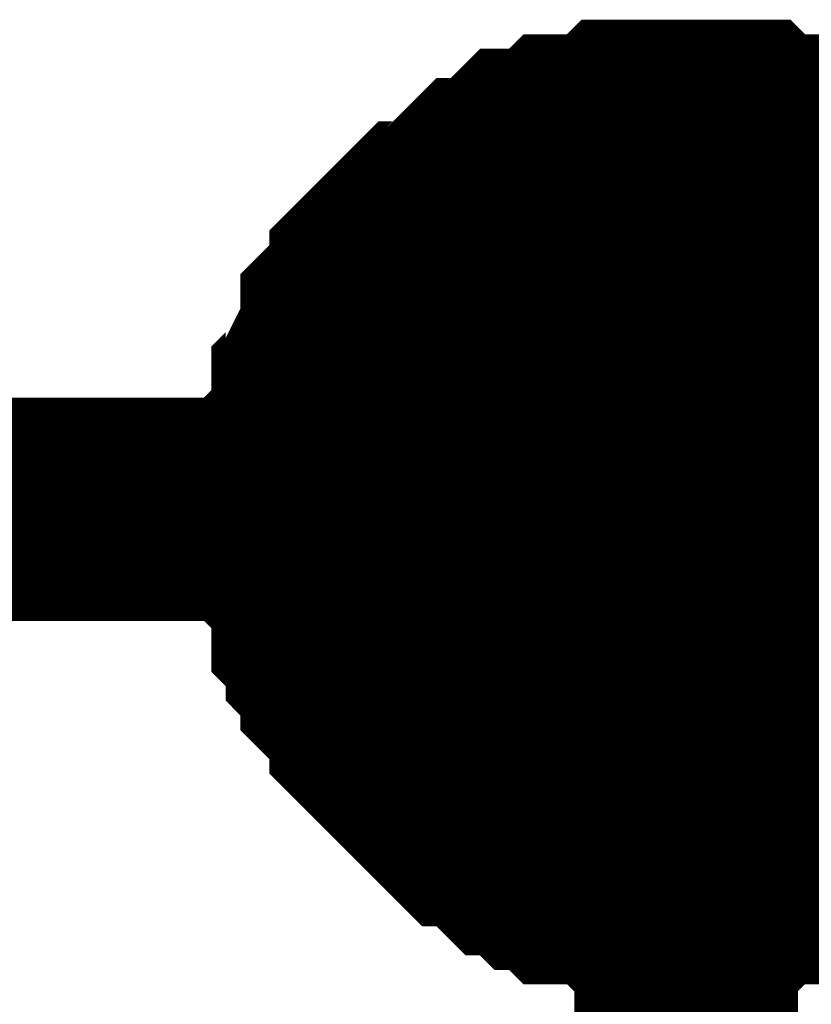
# Model space of a CAD drawing. Header units: inches. Extents: x 0 to 292, y 0 to 193.
# Tile 143 of 256: x 89.04 to 90.1, y 174.33 to 175.65. Entities that reach past the tile are written whole.
import ezdxf

# ---------------------------------------------------------------- set-up
doc = ezdxf.new("R2010")
doc.units = ezdxf.units.IN
doc.layers.add('Sheet', color=255, linetype='Continuous')

msp = doc.modelspace()

# ---------------------------------------------------------------- linework, layer by layer
at = {"layer": 'Sheet'}
for points in [[(89.4303, 174.9912, 0.2997, 0.2997, 0), (89.4303, 175.0107, 0.2997, 0.2997, 0), (89.4303, 175.0497, 0.2997, 0.2997, 0), (89.4303, 175.0692, 0.2997, 0.2997, 0), (89.4498, 175.0887, 0.2997, 0.2997, 0), (89.4498, 175.1277, 0.2997, 0.2997, 0), (89.4498, 175.1472, 0.2997, 0.2997, 0), (89.4693, 175.1666, 0.2997, 0.2997, 0), (89.4693, 175.1861, 0.2997, 0.2997, 0), (89.4887, 175.2251, 0.2997, 0.2997, 0), (89.4887, 175.2446, 0.2997, 0.2997, 0), (89.5082, 175.2641, 0.2997, 0.2997, 0), (89.5277, 175.2836, 0.2997, 0.2997, 0), (89.5277, 175.3031, 0.2997, 0.2997, 0), (89.5472, 175.3226, 0.2997, 0.2997, 0), (89.5667, 175.3421, 0.2997, 0.2997, 0), (89.5862, 175.3616, 0.2997, 0.2997, 0), (89.6056, 175.3616, 0.2997, 0.2997, 0), (89.6251, 175.3811, 0.2997, 0.2997, 0), (89.6446, 175.4005, 0.2997, 0.2997, 0), (89.6641, 175.42, 0.2997, 0.2997, 0), (89.6836, 175.42, 0.2997, 0.2997, 0), (89.7031, 175.4395, 0.2997, 0.2997, 0), (89.7226, 175.459, 0.2997, 0.2997, 0), (89.742, 175.459, 0.2997, 0.2997, 0), (89.7615, 175.459, 0.2997, 0.2997, 0), (89.781, 175.4785, 0.2997, 0.2997, 0), (89.82, 175.4785, 0.2997, 0.2997, 0), (89.8395, 175.4785, 0.2997, 0.2997, 0), (89.8589, 175.498, 0.2997, 0.2997, 0), (89.8784, 175.498, 0.2997, 0.2997, 0), (89.9174, 175.498, 0.2997, 0.2997, 0), (89.9369, 175.498, 0.2997, 0.2997, 0)], [(89.4303, 174.9912, 0.2997, 0.2997, 0), (89.4303, 175.0107, 0.2997, 0.2997, 0), (89.4303, 175.0497, 0.2997, 0.2997, 0), (89.4303, 175.0692, 0.2997, 0.2997, 0), (89.4498, 175.0887, 0.2997, 0.2997, 0), (89.4498, 175.1277, 0.2997, 0.2997, 0), (89.4498, 175.1472, 0.2997, 0.2997, 0), (89.4693, 175.1666, 0.2997, 0.2997, 0), (89.4693, 175.1861, 0.2997, 0.2997, 0), (89.4887, 175.2251, 0.2997, 0.2997, 0), (89.4887, 175.2446, 0.2997, 0.2997, 0), (89.5082, 175.2641, 0.2997, 0.2997, 0), (89.5277, 175.2836, 0.2997, 0.2997, 0), (89.5277, 175.3031, 0.2997, 0.2997, 0), (89.5472, 175.3226, 0.2997, 0.2997, 0), (89.5667, 175.3421, 0.2997, 0.2997, 0), (89.5862, 175.3616, 0.2997, 0.2997, 0), (89.6056, 175.3616, 0.2997, 0.2997, 0), (89.6251, 175.3811, 0.2997, 0.2997, 0), (89.6446, 175.4005, 0.2997, 0.2997, 0), (89.6641, 175.42, 0.2997, 0.2997, 0), (89.6836, 175.42, 0.2997, 0.2997, 0), (89.7031, 175.4395, 0.2997, 0.2997, 0), (89.7226, 175.459, 0.2997, 0.2997, 0), (89.742, 175.459, 0.2997, 0.2997, 0), (89.7615, 175.459, 0.2997, 0.2997, 0), (89.781, 175.4785, 0.2997, 0.2997, 0), (89.82, 175.4785, 0.2997, 0.2997, 0), (89.8395, 175.4785, 0.2997, 0.2997, 0), (89.8589, 175.498, 0.2997, 0.2997, 0), (89.8784, 175.498, 0.2997, 0.2997, 0), (89.9174, 175.498, 0.2997, 0.2997, 0), (89.9369, 175.498, 0.2997, 0.2997, 0)], [(89.4303, 174.9912, 0.2997, 0.2997, 0), (89.4303, 175.0107, 0.2997, 0.2997, 0), (89.4303, 175.0497, 0.2997, 0.2997, 0), (89.4303, 175.0692, 0.2997, 0.2997, 0), (89.4498, 175.0887, 0.2997, 0.2997, 0), (89.4498, 175.1277, 0.2997, 0.2997, 0), (89.4498, 175.1472, 0.2997, 0.2997, 0), (89.4693, 175.1666, 0.2997, 0.2997, 0), (89.4693, 175.1861, 0.2997, 0.2997, 0), (89.4887, 175.2251, 0.2997, 0.2997, 0), (89.4887, 175.2446, 0.2997, 0.2997, 0), (89.5082, 175.2641, 0.2997, 0.2997, 0), (89.5277, 175.2836, 0.2997, 0.2997, 0), (89.5277, 175.3031, 0.2997, 0.2997, 0), (89.5472, 175.3226, 0.2997, 0.2997, 0), (89.5667, 175.3421, 0.2997, 0.2997, 0), (89.5862, 175.3616, 0.2997, 0.2997, 0), (89.6056, 175.3616, 0.2997, 0.2997, 0), (89.6251, 175.3811, 0.2997, 0.2997, 0), (89.6446, 175.4005, 0.2997, 0.2997, 0), (89.6641, 175.42, 0.2997, 0.2997, 0), (89.6836, 175.42, 0.2997, 0.2997, 0), (89.7031, 175.4395, 0.2997, 0.2997, 0), (89.7226, 175.459, 0.2997, 0.2997, 0), (89.742, 175.459, 0.2997, 0.2997, 0), (89.7615, 175.459, 0.2997, 0.2997, 0), (89.781, 175.4785, 0.2997, 0.2997, 0), (89.82, 175.4785, 0.2997, 0.2997, 0), (89.8395, 175.4785, 0.2997, 0.2997, 0), (89.8589, 175.498, 0.2997, 0.2997, 0), (89.8784, 175.498, 0.2997, 0.2997, 0), (89.9174, 175.498, 0.2997, 0.2997, 0), (89.9369, 175.498, 0.2997, 0.2997, 0)], [(89.4303, 174.9912, 0.2997, 0.2997, 0), (89.4303, 175.0107, 0.2997, 0.2997, 0), (89.4303, 175.0497, 0.2997, 0.2997, 0), (89.4303, 175.0692, 0.2997, 0.2997, 0), (89.4498, 175.0887, 0.2997, 0.2997, 0), (89.4498, 175.1277, 0.2997, 0.2997, 0), (89.4498, 175.1472, 0.2997, 0.2997, 0), (89.4693, 175.1666, 0.2997, 0.2997, 0), (89.4693, 175.1861, 0.2997, 0.2997, 0), (89.4887, 175.2251, 0.2997, 0.2997, 0), (89.4887, 175.2446, 0.2997, 0.2997, 0), (89.5082, 175.2641, 0.2997, 0.2997, 0), (89.5277, 175.2836, 0.2997, 0.2997, 0), (89.5277, 175.3031, 0.2997, 0.2997, 0), (89.5472, 175.3226, 0.2997, 0.2997, 0), (89.5667, 175.3421, 0.2997, 0.2997, 0), (89.5862, 175.3616, 0.2997, 0.2997, 0), (89.6056, 175.3616, 0.2997, 0.2997, 0), (89.6251, 175.3811, 0.2997, 0.2997, 0), (89.6446, 175.4005, 0.2997, 0.2997, 0), (89.6641, 175.42, 0.2997, 0.2997, 0), (89.6836, 175.42, 0.2997, 0.2997, 0), (89.7031, 175.4395, 0.2997, 0.2997, 0), (89.7226, 175.459, 0.2997, 0.2997, 0), (89.742, 175.459, 0.2997, 0.2997, 0), (89.7615, 175.459, 0.2997, 0.2997, 0), (89.781, 175.4785, 0.2997, 0.2997, 0), (89.82, 175.4785, 0.2997, 0.2997, 0), (89.8395, 175.4785, 0.2997, 0.2997, 0), (89.8589, 175.498, 0.2997, 0.2997, 0), (89.8784, 175.498, 0.2997, 0.2997, 0), (89.9174, 175.498, 0.2997, 0.2997, 0), (89.9369, 175.498, 0.2997, 0.2997, 0)], [(89.4303, 174.9912, 0.2997, 0.2997, 0), (89.4303, 175.0107, 0.2997, 0.2997, 0), (89.4303, 175.0497, 0.2997, 0.2997, 0), (89.4303, 175.0692, 0.2997, 0.2997, 0), (89.4498, 175.0887, 0.2997, 0.2997, 0), (89.4498, 175.1277, 0.2997, 0.2997, 0), (89.4498, 175.1472, 0.2997, 0.2997, 0), (89.4693, 175.1666, 0.2997, 0.2997, 0), (89.4693, 175.1861, 0.2997, 0.2997, 0), (89.4887, 175.2251, 0.2997, 0.2997, 0), (89.4887, 175.2446, 0.2997, 0.2997, 0), (89.5082, 175.2641, 0.2997, 0.2997, 0), (89.5277, 175.2836, 0.2997, 0.2997, 0), (89.5277, 175.3031, 0.2997, 0.2997, 0), (89.5472, 175.3226, 0.2997, 0.2997, 0), (89.5667, 175.3421, 0.2997, 0.2997, 0), (89.5862, 175.3616, 0.2997, 0.2997, 0), (89.6056, 175.3616, 0.2997, 0.2997, 0), (89.6251, 175.3811, 0.2997, 0.2997, 0), (89.6446, 175.4005, 0.2997, 0.2997, 0), (89.6641, 175.42, 0.2997, 0.2997, 0), (89.6836, 175.42, 0.2997, 0.2997, 0), (89.7031, 175.4395, 0.2997, 0.2997, 0), (89.7226, 175.459, 0.2997, 0.2997, 0), (89.742, 175.459, 0.2997, 0.2997, 0), (89.7615, 175.459, 0.2997, 0.2997, 0), (89.781, 175.4785, 0.2997, 0.2997, 0), (89.82, 175.4785, 0.2997, 0.2997, 0), (89.8395, 175.4785, 0.2997, 0.2997, 0), (89.8589, 175.498, 0.2997, 0.2997, 0), (89.8784, 175.498, 0.2997, 0.2997, 0), (89.9174, 175.498, 0.2997, 0.2997, 0), (89.9369, 175.498, 0.2997, 0.2997, 0)], [(89.9369, 175.498, 0.2997, 0.2997, 0), (89.9369, 175.498, 0.2997, 0.2997, 0)], [(89.9369, 175.498, 0.2997, 0.2997, 0), (89.9564, 175.498, 0.2997, 0.2997, 0), (89.9953, 175.498, 0.2997, 0.2997, 0), (90.0148, 175.498, 0.2997, 0.2997, 0), (90.0343, 175.4785, 0.2997, 0.2997, 0), (90.0733, 175.4785, 0.2997, 0.2997, 0), (90.0927, 175.4785, 0.2997, 0.2997, 0), (90.1122, 175.459, 0.2997, 0.2997, 0), (90.1512, 175.459, 0.2997, 0.2997, 0), (90.1707, 175.459, 0.2997, 0.2997, 0), (90.1902, 175.4395, 0.2997, 0.2997, 0), (90.2096, 175.42, 0.2997, 0.2997, 0), (90.2291, 175.42, 0.2997, 0.2997, 0), (90.2486, 175.4005, 0.2997, 0.2997, 0), (90.2681, 175.3811, 0.2997, 0.2997, 0)], [(89.9369, 175.498, 0.2997, 0.2997, 0), (89.9369, 175.498, 0.2997, 0.2997, 0)], [(89.9369, 175.498, 0.2997, 0.2997, 0), (89.9564, 175.498, 0.2997, 0.2997, 0), (89.9953, 175.498, 0.2997, 0.2997, 0), (90.0148, 175.498, 0.2997, 0.2997, 0), (90.0343, 175.4785, 0.2997, 0.2997, 0), (90.0733, 175.4785, 0.2997, 0.2997, 0), (90.0927, 175.4785, 0.2997, 0.2997, 0), (90.1122, 175.459, 0.2997, 0.2997, 0), (90.1512, 175.459, 0.2997, 0.2997, 0), (90.1707, 175.459, 0.2997, 0.2997, 0), (90.1902, 175.4395, 0.2997, 0.2997, 0), (90.2096, 175.42, 0.2997, 0.2997, 0), (90.2291, 175.42, 0.2997, 0.2997, 0), (90.2486, 175.4005, 0.2997, 0.2997, 0), (90.2681, 175.3811, 0.2997, 0.2997, 0)], [(89.9369, 175.498, 0.2997, 0.2997, 0), (89.9369, 175.498, 0.2997, 0.2997, 0)], [(89.9369, 175.498, 0.2997, 0.2997, 0), (89.9564, 175.498, 0.2997, 0.2997, 0), (89.9953, 175.498, 0.2997, 0.2997, 0), (90.0148, 175.498, 0.2997, 0.2997, 0), (90.0343, 175.4785, 0.2997, 0.2997, 0), (90.0733, 175.4785, 0.2997, 0.2997, 0), (90.0927, 175.4785, 0.2997, 0.2997, 0), (90.1122, 175.459, 0.2997, 0.2997, 0), (90.1512, 175.459, 0.2997, 0.2997, 0), (90.1707, 175.459, 0.2997, 0.2997, 0), (90.1902, 175.4395, 0.2997, 0.2997, 0), (90.2096, 175.42, 0.2997, 0.2997, 0), (90.2291, 175.42, 0.2997, 0.2997, 0), (90.2486, 175.4005, 0.2997, 0.2997, 0), (90.2681, 175.3811, 0.2997, 0.2997, 0)], [(89.9369, 175.498, 0.2997, 0.2997, 0), (89.9369, 175.498, 0.2997, 0.2997, 0)], [(89.9369, 175.498, 0.2997, 0.2997, 0), (89.9564, 175.498, 0.2997, 0.2997, 0), (89.9953, 175.498, 0.2997, 0.2997, 0), (90.0148, 175.498, 0.2997, 0.2997, 0), (90.0343, 175.4785, 0.2997, 0.2997, 0), (90.0733, 175.4785, 0.2997, 0.2997, 0), (90.0927, 175.4785, 0.2997, 0.2997, 0), (90.1122, 175.459, 0.2997, 0.2997, 0), (90.1512, 175.459, 0.2997, 0.2997, 0), (90.1707, 175.459, 0.2997, 0.2997, 0), (90.1902, 175.4395, 0.2997, 0.2997, 0), (90.2096, 175.42, 0.2997, 0.2997, 0), (90.2291, 175.42, 0.2997, 0.2997, 0), (90.2486, 175.4005, 0.2997, 0.2997, 0), (90.2681, 175.3811, 0.2997, 0.2997, 0)], [(89.9369, 175.498, 0.2997, 0.2997, 0), (89.9369, 175.498, 0.2997, 0.2997, 0)], [(89.9369, 175.498, 0.2997, 0.2997, 0), (89.9564, 175.498, 0.2997, 0.2997, 0), (89.9953, 175.498, 0.2997, 0.2997, 0), (90.0148, 175.498, 0.2997, 0.2997, 0), (90.0343, 175.4785, 0.2997, 0.2997, 0), (90.0733, 175.4785, 0.2997, 0.2997, 0), (90.0927, 175.4785, 0.2997, 0.2997, 0), (90.1122, 175.459, 0.2997, 0.2997, 0), (90.1512, 175.459, 0.2997, 0.2997, 0), (90.1707, 175.459, 0.2997, 0.2997, 0), (90.1902, 175.4395, 0.2997, 0.2997, 0), (90.2096, 175.42, 0.2997, 0.2997, 0), (90.2291, 175.42, 0.2997, 0.2997, 0), (90.2486, 175.4005, 0.2997, 0.2997, 0), (90.2681, 175.3811, 0.2997, 0.2997, 0)], [(89.4303, 174.9912, 0.0991, 0.0991, 0), (89.4303, 175.0107, 0.0991, 0.0991, 0), (89.4303, 175.0497, 0.0991, 0.0991, 0), (89.4303, 175.0692, 0.0991, 0.0991, 0), (89.4498, 175.0887, 0.0991, 0.0991, 0), (89.4498, 175.1277, 0.0991, 0.0991, 0), (89.4498, 175.1472, 0.0991, 0.0991, 0), (89.4693, 175.1666, 0.0991, 0.0991, 0), (89.4693, 175.1861, 0.0991, 0.0991, 0), (89.4887, 175.2251, 0.0991, 0.0991, 0), (89.4887, 175.2446, 0.0991, 0.0991, 0), (89.5082, 175.2641, 0.0991, 0.0991, 0), (89.5277, 175.2836, 0.0991, 0.0991, 0), (89.5277, 175.3031, 0.0991, 0.0991, 0), (89.5472, 175.3226, 0.0991, 0.0991, 0), (89.5667, 175.3421, 0.0991, 0.0991, 0), (89.5862, 175.3616, 0.0991, 0.0991, 0), (89.6056, 175.3616, 0.0991, 0.0991, 0), (89.6251, 175.3811, 0.0991, 0.0991, 0), (89.6446, 175.4005, 0.0991, 0.0991, 0), (89.6641, 175.42, 0.0991, 0.0991, 0), (89.6836, 175.42, 0.0991, 0.0991, 0), (89.7031, 175.4395, 0.0991, 0.0991, 0), (89.7226, 175.459, 0.0991, 0.0991, 0), (89.742, 175.459, 0.0991, 0.0991, 0), (89.7615, 175.459, 0.0991, 0.0991, 0), (89.781, 175.4785, 0.0991, 0.0991, 0), (89.82, 175.4785, 0.0991, 0.0991, 0), (89.8395, 175.4785, 0.0991, 0.0991, 0), (89.8589, 175.498, 0.0991, 0.0991, 0), (89.8784, 175.498, 0.0991, 0.0991, 0), (89.9174, 175.498, 0.0991, 0.0991, 0), (89.9369, 175.498, 0.0991, 0.0991, 0)], [(89.4303, 174.9912, 0.0991, 0.0991, 0), (89.4303, 175.0107, 0.0991, 0.0991, 0), (89.4303, 175.0497, 0.0991, 0.0991, 0), (89.4303, 175.0692, 0.0991, 0.0991, 0), (89.4498, 175.0887, 0.0991, 0.0991, 0), (89.4498, 175.1277, 0.0991, 0.0991, 0), (89.4498, 175.1472, 0.0991, 0.0991, 0), (89.4693, 175.1666, 0.0991, 0.0991, 0), (89.4693, 175.1861, 0.0991, 0.0991, 0), (89.4887, 175.2251, 0.0991, 0.0991, 0), (89.4887, 175.2446, 0.0991, 0.0991, 0), (89.5082, 175.2641, 0.0991, 0.0991, 0), (89.5277, 175.2836, 0.0991, 0.0991, 0), (89.5277, 175.3031, 0.0991, 0.0991, 0), (89.5472, 175.3226, 0.0991, 0.0991, 0), (89.5667, 175.3421, 0.0991, 0.0991, 0), (89.5862, 175.3616, 0.0991, 0.0991, 0), (89.6056, 175.3616, 0.0991, 0.0991, 0), (89.6251, 175.3811, 0.0991, 0.0991, 0), (89.6446, 175.4005, 0.0991, 0.0991, 0), (89.6641, 175.42, 0.0991, 0.0991, 0), (89.6836, 175.42, 0.0991, 0.0991, 0), (89.7031, 175.4395, 0.0991, 0.0991, 0), (89.7226, 175.459, 0.0991, 0.0991, 0), (89.742, 175.459, 0.0991, 0.0991, 0), (89.7615, 175.459, 0.0991, 0.0991, 0), (89.781, 175.4785, 0.0991, 0.0991, 0), (89.82, 175.4785, 0.0991, 0.0991, 0), (89.8395, 175.4785, 0.0991, 0.0991, 0), (89.8589, 175.498, 0.0991, 0.0991, 0), (89.8784, 175.498, 0.0991, 0.0991, 0), (89.9174, 175.498, 0.0991, 0.0991, 0), (89.9369, 175.498, 0.0991, 0.0991, 0)], [(89.4303, 174.9912, 0.0991, 0.0991, 0), (89.4303, 175.0107, 0.0991, 0.0991, 0), (89.4303, 175.0497, 0.0991, 0.0991, 0), (89.4303, 175.0692, 0.0991, 0.0991, 0), (89.4498, 175.0887, 0.0991, 0.0991, 0), (89.4498, 175.1277, 0.0991, 0.0991, 0), (89.4498, 175.1472, 0.0991, 0.0991, 0), (89.4693, 175.1666, 0.0991, 0.0991, 0), (89.4693, 175.1861, 0.0991, 0.0991, 0), (89.4887, 175.2251, 0.0991, 0.0991, 0), (89.4887, 175.2446, 0.0991, 0.0991, 0), (89.5082, 175.2641, 0.0991, 0.0991, 0), (89.5277, 175.2836, 0.0991, 0.0991, 0), (89.5277, 175.3031, 0.0991, 0.0991, 0), (89.5472, 175.3226, 0.0991, 0.0991, 0), (89.5667, 175.3421, 0.0991, 0.0991, 0), (89.5862, 175.3616, 0.0991, 0.0991, 0), (89.6056, 175.3616, 0.0991, 0.0991, 0), (89.6251, 175.3811, 0.0991, 0.0991, 0), (89.6446, 175.4005, 0.0991, 0.0991, 0), (89.6641, 175.42, 0.0991, 0.0991, 0), (89.6836, 175.42, 0.0991, 0.0991, 0), (89.7031, 175.4395, 0.0991, 0.0991, 0), (89.7226, 175.459, 0.0991, 0.0991, 0), (89.742, 175.459, 0.0991, 0.0991, 0), (89.7615, 175.459, 0.0991, 0.0991, 0), (89.781, 175.4785, 0.0991, 0.0991, 0), (89.82, 175.4785, 0.0991, 0.0991, 0), (89.8395, 175.4785, 0.0991, 0.0991, 0), (89.8589, 175.498, 0.0991, 0.0991, 0), (89.8784, 175.498, 0.0991, 0.0991, 0), (89.9174, 175.498, 0.0991, 0.0991, 0), (89.9369, 175.498, 0.0991, 0.0991, 0)], [(89.4303, 174.9912, 0.0991, 0.0991, 0), (89.4303, 175.0107, 0.0991, 0.0991, 0), (89.4303, 175.0497, 0.0991, 0.0991, 0), (89.4303, 175.0692, 0.0991, 0.0991, 0), (89.4498, 175.0887, 0.0991, 0.0991, 0), (89.4498, 175.1277, 0.0991, 0.0991, 0), (89.4498, 175.1472, 0.0991, 0.0991, 0), (89.4693, 175.1666, 0.0991, 0.0991, 0), (89.4693, 175.1861, 0.0991, 0.0991, 0), (89.4887, 175.2251, 0.0991, 0.0991, 0), (89.4887, 175.2446, 0.0991, 0.0991, 0), (89.5082, 175.2641, 0.0991, 0.0991, 0), (89.5277, 175.2836, 0.0991, 0.0991, 0), (89.5277, 175.3031, 0.0991, 0.0991, 0), (89.5472, 175.3226, 0.0991, 0.0991, 0), (89.5667, 175.3421, 0.0991, 0.0991, 0), (89.5862, 175.3616, 0.0991, 0.0991, 0), (89.6056, 175.3616, 0.0991, 0.0991, 0), (89.6251, 175.3811, 0.0991, 0.0991, 0), (89.6446, 175.4005, 0.0991, 0.0991, 0), (89.6641, 175.42, 0.0991, 0.0991, 0), (89.6836, 175.42, 0.0991, 0.0991, 0), (89.7031, 175.4395, 0.0991, 0.0991, 0), (89.7226, 175.459, 0.0991, 0.0991, 0), (89.742, 175.459, 0.0991, 0.0991, 0), (89.7615, 175.459, 0.0991, 0.0991, 0), (89.781, 175.4785, 0.0991, 0.0991, 0), (89.82, 175.4785, 0.0991, 0.0991, 0), (89.8395, 175.4785, 0.0991, 0.0991, 0), (89.8589, 175.498, 0.0991, 0.0991, 0), (89.8784, 175.498, 0.0991, 0.0991, 0), (89.9174, 175.498, 0.0991, 0.0991, 0), (89.9369, 175.498, 0.0991, 0.0991, 0)], [(89.4303, 174.9912, 0.0991, 0.0991, 0), (89.4303, 175.0107, 0.0991, 0.0991, 0), (89.4303, 175.0497, 0.0991, 0.0991, 0), (89.4303, 175.0692, 0.0991, 0.0991, 0), (89.4498, 175.0887, 0.0991, 0.0991, 0), (89.4498, 175.1277, 0.0991, 0.0991, 0), (89.4498, 175.1472, 0.0991, 0.0991, 0), (89.4693, 175.1666, 0.0991, 0.0991, 0), (89.4693, 175.1861, 0.0991, 0.0991, 0), (89.4887, 175.2251, 0.0991, 0.0991, 0), (89.4887, 175.2446, 0.0991, 0.0991, 0), (89.5082, 175.2641, 0.0991, 0.0991, 0), (89.5277, 175.2836, 0.0991, 0.0991, 0), (89.5277, 175.3031, 0.0991, 0.0991, 0), (89.5472, 175.3226, 0.0991, 0.0991, 0), (89.5667, 175.3421, 0.0991, 0.0991, 0), (89.5862, 175.3616, 0.0991, 0.0991, 0), (89.6056, 175.3616, 0.0991, 0.0991, 0), (89.6251, 175.3811, 0.0991, 0.0991, 0), (89.6446, 175.4005, 0.0991, 0.0991, 0), (89.6641, 175.42, 0.0991, 0.0991, 0), (89.6836, 175.42, 0.0991, 0.0991, 0), (89.7031, 175.4395, 0.0991, 0.0991, 0), (89.7226, 175.459, 0.0991, 0.0991, 0), (89.742, 175.459, 0.0991, 0.0991, 0), (89.7615, 175.459, 0.0991, 0.0991, 0), (89.781, 175.4785, 0.0991, 0.0991, 0), (89.82, 175.4785, 0.0991, 0.0991, 0), (89.8395, 175.4785, 0.0991, 0.0991, 0), (89.8589, 175.498, 0.0991, 0.0991, 0), (89.8784, 175.498, 0.0991, 0.0991, 0), (89.9174, 175.498, 0.0991, 0.0991, 0), (89.9369, 175.498, 0.0991, 0.0991, 0)], [(89.9369, 175.498, 0.0991, 0.0991, 0), (89.9369, 175.498, 0.0991, 0.0991, 0)], [(89.9369, 175.498, 0.0991, 0.0991, 0), (89.9564, 175.498, 0.0991, 0.0991, 0), (89.9953, 175.498, 0.0991, 0.0991, 0), (90.0148, 175.498, 0.0991, 0.0991, 0), (90.0343, 175.4785, 0.0991, 0.0991, 0), (90.0733, 175.4785, 0.0991, 0.0991, 0), (90.0927, 175.4785, 0.0991, 0.0991, 0), (90.1122, 175.459, 0.0991, 0.0991, 0), (90.1512, 175.459, 0.0991, 0.0991, 0), (90.1707, 175.459, 0.0991, 0.0991, 0)], [(89.9369, 175.498, 0.0991, 0.0991, 0), (89.9369, 175.498, 0.0991, 0.0991, 0)], [(89.9369, 175.498, 0.0991, 0.0991, 0), (89.9564, 175.498, 0.0991, 0.0991, 0), (89.9953, 175.498, 0.0991, 0.0991, 0), (90.0148, 175.498, 0.0991, 0.0991, 0), (90.0343, 175.4785, 0.0991, 0.0991, 0), (90.0733, 175.4785, 0.0991, 0.0991, 0), (90.0927, 175.4785, 0.0991, 0.0991, 0), (90.1122, 175.459, 0.0991, 0.0991, 0), (90.1512, 175.459, 0.0991, 0.0991, 0), (90.1707, 175.459, 0.0991, 0.0991, 0)], [(89.9369, 175.498, 0.0991, 0.0991, 0), (89.9369, 175.498, 0.0991, 0.0991, 0)], [(89.9369, 175.498, 0.0991, 0.0991, 0), (89.9564, 175.498, 0.0991, 0.0991, 0), (89.9953, 175.498, 0.0991, 0.0991, 0), (90.0148, 175.498, 0.0991, 0.0991, 0), (90.0343, 175.4785, 0.0991, 0.0991, 0), (90.0733, 175.4785, 0.0991, 0.0991, 0), (90.0927, 175.4785, 0.0991, 0.0991, 0), (90.1122, 175.459, 0.0991, 0.0991, 0), (90.1512, 175.459, 0.0991, 0.0991, 0), (90.1707, 175.459, 0.0991, 0.0991, 0)], [(89.9369, 175.498, 0.0991, 0.0991, 0), (89.9369, 175.498, 0.0991, 0.0991, 0)], [(89.9369, 175.498, 0.0991, 0.0991, 0), (89.9564, 175.498, 0.0991, 0.0991, 0), (89.9953, 175.498, 0.0991, 0.0991, 0), (90.0148, 175.498, 0.0991, 0.0991, 0), (90.0343, 175.4785, 0.0991, 0.0991, 0), (90.0733, 175.4785, 0.0991, 0.0991, 0), (90.0927, 175.4785, 0.0991, 0.0991, 0), (90.1122, 175.459, 0.0991, 0.0991, 0), (90.1512, 175.459, 0.0991, 0.0991, 0), (90.1707, 175.459, 0.0991, 0.0991, 0)], [(89.9369, 175.498, 0.0991, 0.0991, 0), (89.9369, 175.498, 0.0991, 0.0991, 0)], [(89.9369, 175.498, 0.0991, 0.0991, 0), (89.9564, 175.498, 0.0991, 0.0991, 0), (89.9953, 175.498, 0.0991, 0.0991, 0), (90.0148, 175.498, 0.0991, 0.0991, 0), (90.0343, 175.4785, 0.0991, 0.0991, 0), (90.0733, 175.4785, 0.0991, 0.0991, 0), (90.0927, 175.4785, 0.0991, 0.0991, 0), (90.1122, 175.459, 0.0991, 0.0991, 0), (90.1512, 175.459, 0.0991, 0.0991, 0), (90.1707, 175.459, 0.0991, 0.0991, 0)], [(74.4668, 174.9912, 0.2997, 0.2997, 0), (89.9369, 174.9912, 0.2997, 0.2997, 0), (112.7913, 174.9912, 0.2997, 0.2997, 0), (112.7913, 156.5331, 0.2997, 0.2997, 0), (112.7913, 156.4552, 0.2997, 0.2997, 0), (108.992, 156.4552, 0.2997, 0.2997, 0)], [(89.9369, 174.4845, 0.2997, 0.2997, 0), (89.9174, 174.4845, 0.2997, 0.2997, 0), (89.8784, 174.4845, 0.2997, 0.2997, 0), (89.8589, 174.4845, 0.2997, 0.2997, 0), (89.8395, 174.5039, 0.2997, 0.2997, 0), (89.82, 174.5039, 0.2997, 0.2997, 0), (89.781, 174.5039, 0.2997, 0.2997, 0), (89.7615, 174.5234, 0.2997, 0.2997, 0), (89.742, 174.5234, 0.2997, 0.2997, 0), (89.7226, 174.5429, 0.2997, 0.2997, 0), (89.7031, 174.5429, 0.2997, 0.2997, 0), (89.6836, 174.5624, 0.2997, 0.2997, 0), (89.6641, 174.5819, 0.2997, 0.2997, 0), (89.6446, 174.5819, 0.2997, 0.2997, 0), (89.6251, 174.6014, 0.2997, 0.2997, 0), (89.6056, 174.6209, 0.2997, 0.2997, 0), (89.5862, 174.6404, 0.2997, 0.2997, 0), (89.5667, 174.6599, 0.2997, 0.2997, 0), (89.5472, 174.6794, 0.2997, 0.2997, 0), (89.5277, 174.6989, 0.2997, 0.2997, 0), (89.5277, 174.7184, 0.2997, 0.2997, 0), (89.5082, 174.7378, 0.2997, 0.2997, 0), (89.4887, 174.7573, 0.2997, 0.2997, 0), (89.4887, 174.7768, 0.2997, 0.2997, 0), (89.4693, 174.7963, 0.2997, 0.2997, 0), (89.4693, 174.8158, 0.2997, 0.2997, 0), (89.4498, 174.8353, 0.2997, 0.2997, 0), (89.4498, 174.8743, 0.2997, 0.2997, 0), (89.4498, 174.8938, 0.2997, 0.2997, 0), (89.4303, 174.9133, 0.2997, 0.2997, 0), (89.4303, 174.9328, 0.2997, 0.2997, 0), (89.4303, 174.9717, 0.2997, 0.2997, 0), (89.4303, 174.9912, 0.2997, 0.2997, 0)], [(89.4303, 174.9912, 0.2997, 0.2997, 0), (89.4303, 174.9912, 0.2997, 0.2997, 0)], [(89.9369, 174.4845, 0.2997, 0.2997, 0), (89.9174, 174.4845, 0.2997, 0.2997, 0), (89.8784, 174.4845, 0.2997, 0.2997, 0), (89.8589, 174.4845, 0.2997, 0.2997, 0), (89.8395, 174.5039, 0.2997, 0.2997, 0), (89.82, 174.5039, 0.2997, 0.2997, 0), (89.781, 174.5039, 0.2997, 0.2997, 0), (89.7615, 174.5234, 0.2997, 0.2997, 0), (89.742, 174.5234, 0.2997, 0.2997, 0), (89.7226, 174.5429, 0.2997, 0.2997, 0), (89.7031, 174.5429, 0.2997, 0.2997, 0), (89.6836, 174.5624, 0.2997, 0.2997, 0), (89.6641, 174.5819, 0.2997, 0.2997, 0), (89.6446, 174.5819, 0.2997, 0.2997, 0), (89.6251, 174.6014, 0.2997, 0.2997, 0), (89.6056, 174.6209, 0.2997, 0.2997, 0), (89.5862, 174.6404, 0.2997, 0.2997, 0), (89.5667, 174.6599, 0.2997, 0.2997, 0), (89.5472, 174.6794, 0.2997, 0.2997, 0), (89.5277, 174.6989, 0.2997, 0.2997, 0), (89.5277, 174.7184, 0.2997, 0.2997, 0), (89.5082, 174.7378, 0.2997, 0.2997, 0), (89.4887, 174.7573, 0.2997, 0.2997, 0), (89.4887, 174.7768, 0.2997, 0.2997, 0), (89.4693, 174.7963, 0.2997, 0.2997, 0), (89.4693, 174.8158, 0.2997, 0.2997, 0), (89.4498, 174.8353, 0.2997, 0.2997, 0), (89.4498, 174.8743, 0.2997, 0.2997, 0), (89.4498, 174.8938, 0.2997, 0.2997, 0), (89.4303, 174.9133, 0.2997, 0.2997, 0), (89.4303, 174.9328, 0.2997, 0.2997, 0), (89.4303, 174.9717, 0.2997, 0.2997, 0), (89.4303, 174.9912, 0.2997, 0.2997, 0)], [(89.4303, 174.9912, 0.2997, 0.2997, 0), (89.4303, 174.9912, 0.2997, 0.2997, 0)], [(89.9369, 174.4845, 0.2997, 0.2997, 0), (89.9174, 174.4845, 0.2997, 0.2997, 0), (89.8784, 174.4845, 0.2997, 0.2997, 0), (89.8589, 174.4845, 0.2997, 0.2997, 0), (89.8395, 174.5039, 0.2997, 0.2997, 0), (89.82, 174.5039, 0.2997, 0.2997, 0), (89.781, 174.5039, 0.2997, 0.2997, 0), (89.7615, 174.5234, 0.2997, 0.2997, 0), (89.742, 174.5234, 0.2997, 0.2997, 0), (89.7226, 174.5429, 0.2997, 0.2997, 0), (89.7031, 174.5429, 0.2997, 0.2997, 0), (89.6836, 174.5624, 0.2997, 0.2997, 0), (89.6641, 174.5819, 0.2997, 0.2997, 0), (89.6446, 174.5819, 0.2997, 0.2997, 0), (89.6251, 174.6014, 0.2997, 0.2997, 0), (89.6056, 174.6209, 0.2997, 0.2997, 0), (89.5862, 174.6404, 0.2997, 0.2997, 0), (89.5667, 174.6599, 0.2997, 0.2997, 0), (89.5472, 174.6794, 0.2997, 0.2997, 0), (89.5277, 174.6989, 0.2997, 0.2997, 0), (89.5277, 174.7184, 0.2997, 0.2997, 0), (89.5082, 174.7378, 0.2997, 0.2997, 0), (89.4887, 174.7573, 0.2997, 0.2997, 0), (89.4887, 174.7768, 0.2997, 0.2997, 0), (89.4693, 174.7963, 0.2997, 0.2997, 0), (89.4693, 174.8158, 0.2997, 0.2997, 0), (89.4498, 174.8353, 0.2997, 0.2997, 0), (89.4498, 174.8743, 0.2997, 0.2997, 0), (89.4498, 174.8938, 0.2997, 0.2997, 0), (89.4303, 174.9133, 0.2997, 0.2997, 0), (89.4303, 174.9328, 0.2997, 0.2997, 0), (89.4303, 174.9717, 0.2997, 0.2997, 0), (89.4303, 174.9912, 0.2997, 0.2997, 0)], [(89.4303, 174.9912, 0.2997, 0.2997, 0), (89.4303, 174.9912, 0.2997, 0.2997, 0)], [(89.9369, 174.4845, 0.2997, 0.2997, 0), (89.9174, 174.4845, 0.2997, 0.2997, 0), (89.8784, 174.4845, 0.2997, 0.2997, 0), (89.8589, 174.4845, 0.2997, 0.2997, 0), (89.8395, 174.5039, 0.2997, 0.2997, 0), (89.82, 174.5039, 0.2997, 0.2997, 0), (89.781, 174.5039, 0.2997, 0.2997, 0), (89.7615, 174.5234, 0.2997, 0.2997, 0), (89.742, 174.5234, 0.2997, 0.2997, 0), (89.7226, 174.5429, 0.2997, 0.2997, 0), (89.7031, 174.5429, 0.2997, 0.2997, 0), (89.6836, 174.5624, 0.2997, 0.2997, 0), (89.6641, 174.5819, 0.2997, 0.2997, 0), (89.6446, 174.5819, 0.2997, 0.2997, 0), (89.6251, 174.6014, 0.2997, 0.2997, 0), (89.6056, 174.6209, 0.2997, 0.2997, 0), (89.5862, 174.6404, 0.2997, 0.2997, 0), (89.5667, 174.6599, 0.2997, 0.2997, 0), (89.5472, 174.6794, 0.2997, 0.2997, 0), (89.5277, 174.6989, 0.2997, 0.2997, 0), (89.5277, 174.7184, 0.2997, 0.2997, 0), (89.5082, 174.7378, 0.2997, 0.2997, 0), (89.4887, 174.7573, 0.2997, 0.2997, 0), (89.4887, 174.7768, 0.2997, 0.2997, 0), (89.4693, 174.7963, 0.2997, 0.2997, 0), (89.4693, 174.8158, 0.2997, 0.2997, 0), (89.4498, 174.8353, 0.2997, 0.2997, 0), (89.4498, 174.8743, 0.2997, 0.2997, 0), (89.4498, 174.8938, 0.2997, 0.2997, 0), (89.4303, 174.9133, 0.2997, 0.2997, 0), (89.4303, 174.9328, 0.2997, 0.2997, 0), (89.4303, 174.9717, 0.2997, 0.2997, 0), (89.4303, 174.9912, 0.2997, 0.2997, 0)], [(89.4303, 174.9912, 0.2997, 0.2997, 0), (89.4303, 174.9912, 0.2997, 0.2997, 0)], [(89.9369, 174.4845, 0.2997, 0.2997, 0), (89.9174, 174.4845, 0.2997, 0.2997, 0), (89.8784, 174.4845, 0.2997, 0.2997, 0), (89.8589, 174.4845, 0.2997, 0.2997, 0), (89.8395, 174.5039, 0.2997, 0.2997, 0), (89.82, 174.5039, 0.2997, 0.2997, 0), (89.781, 174.5039, 0.2997, 0.2997, 0), (89.7615, 174.5234, 0.2997, 0.2997, 0), (89.742, 174.5234, 0.2997, 0.2997, 0), (89.7226, 174.5429, 0.2997, 0.2997, 0), (89.7031, 174.5429, 0.2997, 0.2997, 0), (89.6836, 174.5624, 0.2997, 0.2997, 0), (89.6641, 174.5819, 0.2997, 0.2997, 0), (89.6446, 174.5819, 0.2997, 0.2997, 0), (89.6251, 174.6014, 0.2997, 0.2997, 0), (89.6056, 174.6209, 0.2997, 0.2997, 0), (89.5862, 174.6404, 0.2997, 0.2997, 0), (89.5667, 174.6599, 0.2997, 0.2997, 0), (89.5472, 174.6794, 0.2997, 0.2997, 0), (89.5277, 174.6989, 0.2997, 0.2997, 0), (89.5277, 174.7184, 0.2997, 0.2997, 0), (89.5082, 174.7378, 0.2997, 0.2997, 0), (89.4887, 174.7573, 0.2997, 0.2997, 0), (89.4887, 174.7768, 0.2997, 0.2997, 0), (89.4693, 174.7963, 0.2997, 0.2997, 0), (89.4693, 174.8158, 0.2997, 0.2997, 0), (89.4498, 174.8353, 0.2997, 0.2997, 0), (89.4498, 174.8743, 0.2997, 0.2997, 0), (89.4498, 174.8938, 0.2997, 0.2997, 0), (89.4303, 174.9133, 0.2997, 0.2997, 0), (89.4303, 174.9328, 0.2997, 0.2997, 0), (89.4303, 174.9717, 0.2997, 0.2997, 0), (89.4303, 174.9912, 0.2997, 0.2997, 0)], [(89.4303, 174.9912, 0.2997, 0.2997, 0), (89.4303, 174.9912, 0.2997, 0.2997, 0)], [(89.9369, 172.4574, 0.2997, 0.2997, 0), (89.9369, 174.9912, 0.2997, 0.2997, 0)], [(89.9369, 174.4845, 0.0991, 0.0991, 0), (89.9174, 174.4845, 0.0991, 0.0991, 0), (89.8784, 174.4845, 0.0991, 0.0991, 0), (89.8589, 174.4845, 0.0991, 0.0991, 0), (89.8395, 174.5039, 0.0991, 0.0991, 0), (89.82, 174.5039, 0.0991, 0.0991, 0), (89.781, 174.5039, 0.0991, 0.0991, 0), (89.7615, 174.5234, 0.0991, 0.0991, 0), (89.742, 174.5234, 0.0991, 0.0991, 0), (89.7226, 174.5429, 0.0991, 0.0991, 0), (89.7031, 174.5429, 0.0991, 0.0991, 0), (89.6836, 174.5624, 0.0991, 0.0991, 0), (89.6641, 174.5819, 0.0991, 0.0991, 0), (89.6446, 174.5819, 0.0991, 0.0991, 0), (89.6251, 174.6014, 0.0991, 0.0991, 0), (89.6056, 174.6209, 0.0991, 0.0991, 0), (89.5862, 174.6404, 0.0991, 0.0991, 0), (89.5667, 174.6599, 0.0991, 0.0991, 0), (89.5472, 174.6794, 0.0991, 0.0991, 0), (89.5277, 174.6989, 0.0991, 0.0991, 0), (89.5277, 174.7184, 0.0991, 0.0991, 0), (89.5082, 174.7378, 0.0991, 0.0991, 0), (89.4887, 174.7573, 0.0991, 0.0991, 0), (89.4887, 174.7768, 0.0991, 0.0991, 0), (89.4693, 174.7963, 0.0991, 0.0991, 0), (89.4693, 174.8158, 0.0991, 0.0991, 0), (89.4498, 174.8353, 0.0991, 0.0991, 0), (89.4498, 174.8743, 0.0991, 0.0991, 0), (89.4498, 174.8938, 0.0991, 0.0991, 0), (89.4303, 174.9133, 0.0991, 0.0991, 0), (89.4303, 174.9328, 0.0991, 0.0991, 0), (89.4303, 174.9717, 0.0991, 0.0991, 0), (89.4303, 174.9912, 0.0991, 0.0991, 0)], [(89.4303, 174.9912, 0.0991, 0.0991, 0), (89.4303, 174.9912, 0.0991, 0.0991, 0)], [(89.9369, 174.4845, 0.0991, 0.0991, 0), (89.9174, 174.4845, 0.0991, 0.0991, 0), (89.8784, 174.4845, 0.0991, 0.0991, 0), (89.8589, 174.4845, 0.0991, 0.0991, 0), (89.8395, 174.5039, 0.0991, 0.0991, 0), (89.82, 174.5039, 0.0991, 0.0991, 0), (89.781, 174.5039, 0.0991, 0.0991, 0), (89.7615, 174.5234, 0.0991, 0.0991, 0), (89.742, 174.5234, 0.0991, 0.0991, 0), (89.7226, 174.5429, 0.0991, 0.0991, 0), (89.7031, 174.5429, 0.0991, 0.0991, 0), (89.6836, 174.5624, 0.0991, 0.0991, 0), (89.6641, 174.5819, 0.0991, 0.0991, 0), (89.6446, 174.5819, 0.0991, 0.0991, 0), (89.6251, 174.6014, 0.0991, 0.0991, 0), (89.6056, 174.6209, 0.0991, 0.0991, 0), (89.5862, 174.6404, 0.0991, 0.0991, 0), (89.5667, 174.6599, 0.0991, 0.0991, 0), (89.5472, 174.6794, 0.0991, 0.0991, 0), (89.5277, 174.6989, 0.0991, 0.0991, 0), (89.5277, 174.7184, 0.0991, 0.0991, 0), (89.5082, 174.7378, 0.0991, 0.0991, 0), (89.4887, 174.7573, 0.0991, 0.0991, 0), (89.4887, 174.7768, 0.0991, 0.0991, 0), (89.4693, 174.7963, 0.0991, 0.0991, 0), (89.4693, 174.8158, 0.0991, 0.0991, 0), (89.4498, 174.8353, 0.0991, 0.0991, 0), (89.4498, 174.8743, 0.0991, 0.0991, 0), (89.4498, 174.8938, 0.0991, 0.0991, 0), (89.4303, 174.9133, 0.0991, 0.0991, 0), (89.4303, 174.9328, 0.0991, 0.0991, 0), (89.4303, 174.9717, 0.0991, 0.0991, 0), (89.4303, 174.9912, 0.0991, 0.0991, 0)], [(89.4303, 174.9912, 0.0991, 0.0991, 0), (89.4303, 174.9912, 0.0991, 0.0991, 0)], [(89.9369, 174.4845, 0.0991, 0.0991, 0), (89.9174, 174.4845, 0.0991, 0.0991, 0), (89.8784, 174.4845, 0.0991, 0.0991, 0), (89.8589, 174.4845, 0.0991, 0.0991, 0), (89.8395, 174.5039, 0.0991, 0.0991, 0), (89.82, 174.5039, 0.0991, 0.0991, 0), (89.781, 174.5039, 0.0991, 0.0991, 0), (89.7615, 174.5234, 0.0991, 0.0991, 0), (89.742, 174.5234, 0.0991, 0.0991, 0), (89.7226, 174.5429, 0.0991, 0.0991, 0), (89.7031, 174.5429, 0.0991, 0.0991, 0), (89.6836, 174.5624, 0.0991, 0.0991, 0), (89.6641, 174.5819, 0.0991, 0.0991, 0), (89.6446, 174.5819, 0.0991, 0.0991, 0), (89.6251, 174.6014, 0.0991, 0.0991, 0), (89.6056, 174.6209, 0.0991, 0.0991, 0), (89.5862, 174.6404, 0.0991, 0.0991, 0), (89.5667, 174.6599, 0.0991, 0.0991, 0), (89.5472, 174.6794, 0.0991, 0.0991, 0), (89.5277, 174.6989, 0.0991, 0.0991, 0), (89.5277, 174.7184, 0.0991, 0.0991, 0), (89.5082, 174.7378, 0.0991, 0.0991, 0), (89.4887, 174.7573, 0.0991, 0.0991, 0), (89.4887, 174.7768, 0.0991, 0.0991, 0), (89.4693, 174.7963, 0.0991, 0.0991, 0), (89.4693, 174.8158, 0.0991, 0.0991, 0), (89.4498, 174.8353, 0.0991, 0.0991, 0), (89.4498, 174.8743, 0.0991, 0.0991, 0), (89.4498, 174.8938, 0.0991, 0.0991, 0), (89.4303, 174.9133, 0.0991, 0.0991, 0), (89.4303, 174.9328, 0.0991, 0.0991, 0), (89.4303, 174.9717, 0.0991, 0.0991, 0), (89.4303, 174.9912, 0.0991, 0.0991, 0)], [(89.4303, 174.9912, 0.0991, 0.0991, 0), (89.4303, 174.9912, 0.0991, 0.0991, 0)], [(89.9369, 174.4845, 0.0991, 0.0991, 0), (89.9174, 174.4845, 0.0991, 0.0991, 0), (89.8784, 174.4845, 0.0991, 0.0991, 0), (89.8589, 174.4845, 0.0991, 0.0991, 0), (89.8395, 174.5039, 0.0991, 0.0991, 0), (89.82, 174.5039, 0.0991, 0.0991, 0), (89.781, 174.5039, 0.0991, 0.0991, 0), (89.7615, 174.5234, 0.0991, 0.0991, 0), (89.742, 174.5234, 0.0991, 0.0991, 0), (89.7226, 174.5429, 0.0991, 0.0991, 0), (89.7031, 174.5429, 0.0991, 0.0991, 0), (89.6836, 174.5624, 0.0991, 0.0991, 0), (89.6641, 174.5819, 0.0991, 0.0991, 0), (89.6446, 174.5819, 0.0991, 0.0991, 0), (89.6251, 174.6014, 0.0991, 0.0991, 0), (89.6056, 174.6209, 0.0991, 0.0991, 0), (89.5862, 174.6404, 0.0991, 0.0991, 0), (89.5667, 174.6599, 0.0991, 0.0991, 0), (89.5472, 174.6794, 0.0991, 0.0991, 0), (89.5277, 174.6989, 0.0991, 0.0991, 0), (89.5277, 174.7184, 0.0991, 0.0991, 0), (89.5082, 174.7378, 0.0991, 0.0991, 0), (89.4887, 174.7573, 0.0991, 0.0991, 0), (89.4887, 174.7768, 0.0991, 0.0991, 0), (89.4693, 174.7963, 0.0991, 0.0991, 0), (89.4693, 174.8158, 0.0991, 0.0991, 0), (89.4498, 174.8353, 0.0991, 0.0991, 0), (89.4498, 174.8743, 0.0991, 0.0991, 0), (89.4498, 174.8938, 0.0991, 0.0991, 0), (89.4303, 174.9133, 0.0991, 0.0991, 0), (89.4303, 174.9328, 0.0991, 0.0991, 0), (89.4303, 174.9717, 0.0991, 0.0991, 0), (89.4303, 174.9912, 0.0991, 0.0991, 0)], [(89.4303, 174.9912, 0.0991, 0.0991, 0), (89.4303, 174.9912, 0.0991, 0.0991, 0)], [(89.9369, 174.4845, 0.0991, 0.0991, 0), (89.9174, 174.4845, 0.0991, 0.0991, 0), (89.8784, 174.4845, 0.0991, 0.0991, 0), (89.8589, 174.4845, 0.0991, 0.0991, 0), (89.8395, 174.5039, 0.0991, 0.0991, 0), (89.82, 174.5039, 0.0991, 0.0991, 0), (89.781, 174.5039, 0.0991, 0.0991, 0), (89.7615, 174.5234, 0.0991, 0.0991, 0), (89.742, 174.5234, 0.0991, 0.0991, 0), (89.7226, 174.5429, 0.0991, 0.0991, 0), (89.7031, 174.5429, 0.0991, 0.0991, 0), (89.6836, 174.5624, 0.0991, 0.0991, 0), (89.6641, 174.5819, 0.0991, 0.0991, 0), (89.6446, 174.5819, 0.0991, 0.0991, 0), (89.6251, 174.6014, 0.0991, 0.0991, 0), (89.6056, 174.6209, 0.0991, 0.0991, 0), (89.5862, 174.6404, 0.0991, 0.0991, 0), (89.5667, 174.6599, 0.0991, 0.0991, 0), (89.5472, 174.6794, 0.0991, 0.0991, 0), (89.5277, 174.6989, 0.0991, 0.0991, 0), (89.5277, 174.7184, 0.0991, 0.0991, 0), (89.5082, 174.7378, 0.0991, 0.0991, 0), (89.4887, 174.7573, 0.0991, 0.0991, 0), (89.4887, 174.7768, 0.0991, 0.0991, 0), (89.4693, 174.7963, 0.0991, 0.0991, 0), (89.4693, 174.8158, 0.0991, 0.0991, 0), (89.4498, 174.8353, 0.0991, 0.0991, 0), (89.4498, 174.8743, 0.0991, 0.0991, 0), (89.4498, 174.8938, 0.0991, 0.0991, 0), (89.4303, 174.9133, 0.0991, 0.0991, 0), (89.4303, 174.9328, 0.0991, 0.0991, 0), (89.4303, 174.9717, 0.0991, 0.0991, 0), (89.4303, 174.9912, 0.0991, 0.0991, 0)], [(89.4303, 174.9912, 0.0991, 0.0991, 0), (89.4303, 174.9912, 0.0991, 0.0991, 0)], [(90.2681, 174.6014, 0.2997, 0.2997, 0), (90.2486, 174.5819, 0.2997, 0.2997, 0), (90.2291, 174.5819, 0.2997, 0.2997, 0), (90.2096, 174.5624, 0.2997, 0.2997, 0), (90.1902, 174.5429, 0.2997, 0.2997, 0), (90.1707, 174.5429, 0.2997, 0.2997, 0), (90.1512, 174.5234, 0.2997, 0.2997, 0), (90.1122, 174.5234, 0.2997, 0.2997, 0), (90.0927, 174.5039, 0.2997, 0.2997, 0), (90.0733, 174.5039, 0.2997, 0.2997, 0), (90.0343, 174.5039, 0.2997, 0.2997, 0), (90.0148, 174.4845, 0.2997, 0.2997, 0), (89.9953, 174.4845, 0.2997, 0.2997, 0), (89.9564, 174.4845, 0.2997, 0.2997, 0), (89.9369, 174.4845, 0.2997, 0.2997, 0)], [(90.2681, 174.6014, 0.2997, 0.2997, 0), (90.2486, 174.5819, 0.2997, 0.2997, 0), (90.2291, 174.5819, 0.2997, 0.2997, 0), (90.2096, 174.5624, 0.2997, 0.2997, 0), (90.1902, 174.5429, 0.2997, 0.2997, 0), (90.1707, 174.5429, 0.2997, 0.2997, 0), (90.1512, 174.5234, 0.2997, 0.2997, 0), (90.1122, 174.5234, 0.2997, 0.2997, 0), (90.0927, 174.5039, 0.2997, 0.2997, 0), (90.0733, 174.5039, 0.2997, 0.2997, 0), (90.0343, 174.5039, 0.2997, 0.2997, 0), (90.0148, 174.4845, 0.2997, 0.2997, 0), (89.9953, 174.4845, 0.2997, 0.2997, 0), (89.9564, 174.4845, 0.2997, 0.2997, 0), (89.9369, 174.4845, 0.2997, 0.2997, 0)], [(90.2681, 174.6014, 0.2997, 0.2997, 0), (90.2486, 174.5819, 0.2997, 0.2997, 0), (90.2291, 174.5819, 0.2997, 0.2997, 0), (90.2096, 174.5624, 0.2997, 0.2997, 0), (90.1902, 174.5429, 0.2997, 0.2997, 0), (90.1707, 174.5429, 0.2997, 0.2997, 0), (90.1512, 174.5234, 0.2997, 0.2997, 0), (90.1122, 174.5234, 0.2997, 0.2997, 0), (90.0927, 174.5039, 0.2997, 0.2997, 0), (90.0733, 174.5039, 0.2997, 0.2997, 0), (90.0343, 174.5039, 0.2997, 0.2997, 0), (90.0148, 174.4845, 0.2997, 0.2997, 0), (89.9953, 174.4845, 0.2997, 0.2997, 0), (89.9564, 174.4845, 0.2997, 0.2997, 0), (89.9369, 174.4845, 0.2997, 0.2997, 0)], [(90.2681, 174.6014, 0.2997, 0.2997, 0), (90.2486, 174.5819, 0.2997, 0.2997, 0), (90.2291, 174.5819, 0.2997, 0.2997, 0), (90.2096, 174.5624, 0.2997, 0.2997, 0), (90.1902, 174.5429, 0.2997, 0.2997, 0), (90.1707, 174.5429, 0.2997, 0.2997, 0), (90.1512, 174.5234, 0.2997, 0.2997, 0), (90.1122, 174.5234, 0.2997, 0.2997, 0), (90.0927, 174.5039, 0.2997, 0.2997, 0), (90.0733, 174.5039, 0.2997, 0.2997, 0), (90.0343, 174.5039, 0.2997, 0.2997, 0), (90.0148, 174.4845, 0.2997, 0.2997, 0), (89.9953, 174.4845, 0.2997, 0.2997, 0), (89.9564, 174.4845, 0.2997, 0.2997, 0), (89.9369, 174.4845, 0.2997, 0.2997, 0)], [(90.2681, 174.6014, 0.2997, 0.2997, 0), (90.2486, 174.5819, 0.2997, 0.2997, 0), (90.2291, 174.5819, 0.2997, 0.2997, 0), (90.2096, 174.5624, 0.2997, 0.2997, 0), (90.1902, 174.5429, 0.2997, 0.2997, 0), (90.1707, 174.5429, 0.2997, 0.2997, 0), (90.1512, 174.5234, 0.2997, 0.2997, 0), (90.1122, 174.5234, 0.2997, 0.2997, 0), (90.0927, 174.5039, 0.2997, 0.2997, 0), (90.0733, 174.5039, 0.2997, 0.2997, 0), (90.0343, 174.5039, 0.2997, 0.2997, 0), (90.0148, 174.4845, 0.2997, 0.2997, 0), (89.9953, 174.4845, 0.2997, 0.2997, 0), (89.9564, 174.4845, 0.2997, 0.2997, 0), (89.9369, 174.4845, 0.2997, 0.2997, 0)], [(90.1707, 174.5429, 0.0991, 0.0991, 0), (90.1512, 174.5234, 0.0991, 0.0991, 0), (90.1122, 174.5234, 0.0991, 0.0991, 0), (90.0927, 174.5039, 0.0991, 0.0991, 0), (90.0733, 174.5039, 0.0991, 0.0991, 0), (90.0343, 174.5039, 0.0991, 0.0991, 0), (90.0148, 174.4845, 0.0991, 0.0991, 0), (89.9953, 174.4845, 0.0991, 0.0991, 0), (89.9564, 174.4845, 0.0991, 0.0991, 0), (89.9369, 174.4845, 0.0991, 0.0991, 0)], [(90.1707, 174.5429, 0.0991, 0.0991, 0), (90.1512, 174.5234, 0.0991, 0.0991, 0), (90.1122, 174.5234, 0.0991, 0.0991, 0), (90.0927, 174.5039, 0.0991, 0.0991, 0), (90.0733, 174.5039, 0.0991, 0.0991, 0), (90.0343, 174.5039, 0.0991, 0.0991, 0), (90.0148, 174.4845, 0.0991, 0.0991, 0), (89.9953, 174.4845, 0.0991, 0.0991, 0), (89.9564, 174.4845, 0.0991, 0.0991, 0), (89.9369, 174.4845, 0.0991, 0.0991, 0)], [(90.1707, 174.5429, 0.0991, 0.0991, 0), (90.1512, 174.5234, 0.0991, 0.0991, 0), (90.1122, 174.5234, 0.0991, 0.0991, 0), (90.0927, 174.5039, 0.0991, 0.0991, 0), (90.0733, 174.5039, 0.0991, 0.0991, 0), (90.0343, 174.5039, 0.0991, 0.0991, 0), (90.0148, 174.4845, 0.0991, 0.0991, 0), (89.9953, 174.4845, 0.0991, 0.0991, 0), (89.9564, 174.4845, 0.0991, 0.0991, 0), (89.9369, 174.4845, 0.0991, 0.0991, 0)], [(90.1707, 174.5429, 0.0991, 0.0991, 0), (90.1512, 174.5234, 0.0991, 0.0991, 0), (90.1122, 174.5234, 0.0991, 0.0991, 0), (90.0927, 174.5039, 0.0991, 0.0991, 0), (90.0733, 174.5039, 0.0991, 0.0991, 0), (90.0343, 174.5039, 0.0991, 0.0991, 0), (90.0148, 174.4845, 0.0991, 0.0991, 0), (89.9953, 174.4845, 0.0991, 0.0991, 0), (89.9564, 174.4845, 0.0991, 0.0991, 0), (89.9369, 174.4845, 0.0991, 0.0991, 0)], [(90.1707, 174.5429, 0.0991, 0.0991, 0), (90.1512, 174.5234, 0.0991, 0.0991, 0), (90.1122, 174.5234, 0.0991, 0.0991, 0), (90.0927, 174.5039, 0.0991, 0.0991, 0), (90.0733, 174.5039, 0.0991, 0.0991, 0), (90.0343, 174.5039, 0.0991, 0.0991, 0), (90.0148, 174.4845, 0.0991, 0.0991, 0), (89.9953, 174.4845, 0.0991, 0.0991, 0), (89.9564, 174.4845, 0.0991, 0.0991, 0), (89.9369, 174.4845, 0.0991, 0.0991, 0)]]:
    msp.add_lwpolyline(points, format="xyseb", dxfattribs=at)
msp.add_lwpolyline([(89.662, 175.006, 0.508, 0.508, 1), (90.17, 175.006, 0.508, 0.508, 1)], format="xyseb", close=True, dxfattribs=at)

doc.saveas('drawing.dxf')
